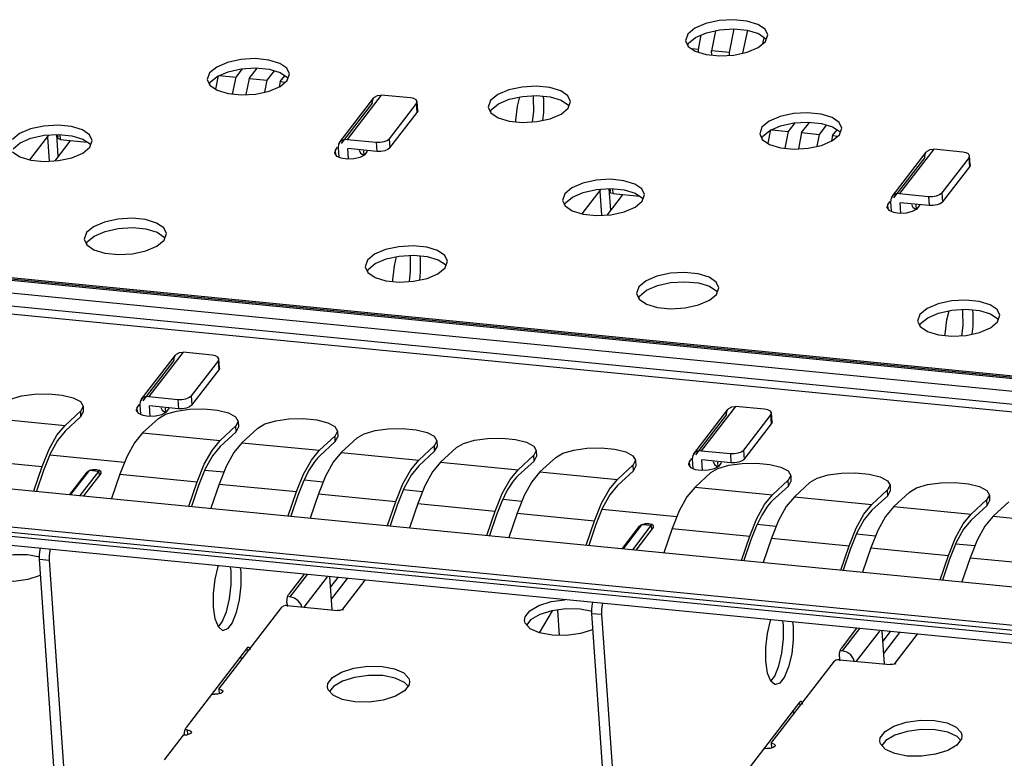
# Model space of a CAD drawing. Extents: x 0 to 1189, y 0 to 841.
# Tile 22 of 50: x 495 to 519, y 387 to 405. Entities that reach past the tile are written whole.
import ezdxf

# ---------------------------------------------------------------- set-up
doc = ezdxf.new("R2010")
doc.units = 0
doc.header["$LTSCALE"] = 65.395
doc.layers.get('0').update_dxf_attribs({"linetype": 'CONTINUOUS'})

msp = doc.modelspace()

# ---------------------------------------------------------------- linework, layer by layer
at = {"color": 7, "linetype": 'CONTINUOUS'}
for p, q in [((512.059, 404.432), (512.176, 405.01)), ((512.496, 404.979), (512.382, 404.417)), ((511.306, 404.506), (511.378, 404.861)), ((511.725, 404.963), (511.626, 404.475)), ((512.87, 404.646), (512.901, 404.801)), ((511.306, 404.506), (511.15, 404.521)), ((511.31, 404.441), (511.306, 404.506)), ((511.633, 404.37), (511.626, 404.475)), ((512.059, 404.432), (511.626, 404.475)), ((512.063, 404.365), (512.059, 404.432)), ((500.082, 403.836), (500.241, 404.041)), ((500.402, 403.804), (500.597, 404.057)), ((499.649, 403.878), (499.582, 403.545)), ((499.674, 403.876), (500.082, 403.836)), ((499.999, 403.426), (500.082, 403.836)), ((500.402, 403.804), (500.323, 403.411)), ((500.402, 403.804), (500.835, 403.762)), ((500.835, 403.762), (501.012, 403.99)), ((501.155, 403.731), (501.264, 403.872)), ((500.777, 403.473), (500.835, 403.762)), ((501.155, 403.731), (501.129, 403.601)), ((501.155, 403.731), (501.28, 403.718)), ((513.494, 402.521), (513.653, 402.726)), ((513.814, 402.49), (514.009, 402.742)), ((514.247, 402.447), (514.424, 402.676)), ((513.061, 402.564), (512.994, 402.231)), ((513.087, 402.561), (513.494, 402.521)), ((513.411, 402.112), (513.494, 402.521)), ((513.814, 402.49), (513.735, 402.097)), ((513.814, 402.49), (514.247, 402.447)), ((514.189, 402.158), (514.247, 402.447)), ((514.567, 402.416), (514.541, 402.287)), ((514.567, 402.416), (514.677, 402.558)), ((514.567, 402.416), (514.692, 402.404)), ((496.048, 402.286), (495.678, 401.805)), ((509.46, 400.972), (509.09, 400.491)), ((429.026, 400.275), (536.37, 389.754)), ((428.362, 399.414), (535.706, 388.893)), ((535.716, 388.758), (428.372, 399.28)), ((495.931, 395.385), (496.313, 395.738)), ((496.372, 395.85), (496.313, 395.738)), ((496.316, 395.596), (496.313, 395.738)), ((496.316, 395.596), (496.374, 395.708)), ((496.372, 395.85), (496.374, 395.708)), ((494.048, 395.569), (495.931, 395.385)), ((496.316, 395.596), (495.934, 395.243)), ((498.195, 395.553), (497.813, 395.2)), ((500.136, 395.481), (500.078, 395.369)), ((500.136, 395.481), (500.139, 395.339)), ((497.813, 395.2), (499.695, 395.016)), ((499.695, 395.016), (500.078, 395.369)), ((500.081, 395.227), (499.698, 394.874)), ((500.081, 395.227), (500.078, 395.369)), ((500.081, 395.227), (500.139, 395.339)), ((500.607, 395.317), (500.225, 394.964)), ((502.548, 395.245), (502.49, 395.132)), ((502.548, 395.245), (502.551, 395.103)), ((500.225, 394.964), (502.107, 394.78)), ((502.107, 394.78), (502.49, 395.132)), ((502.492, 394.99), (502.11, 394.638)), ((502.492, 394.99), (502.49, 395.132)), ((502.492, 394.99), (502.551, 395.103)), ((503.019, 395.08), (502.637, 394.728)), ((504.96, 395.009), (504.901, 394.896)), ((504.96, 395.009), (504.963, 394.867)), ((495.568, 394.695), (495.407, 394.29)), ((502.637, 394.728), (504.519, 394.543)), ((504.519, 394.543), (504.901, 394.896)), ((504.904, 394.754), (504.522, 394.401)), ((504.904, 394.754), (504.901, 394.896)), ((504.904, 394.754), (504.963, 394.867)), ((505.431, 394.844), (505.049, 394.491)), ((507.372, 394.772), (507.313, 394.66)), ((507.372, 394.772), (507.375, 394.63)), ((493.494, 394.566), (495.376, 394.382)), ((505.049, 394.491), (506.931, 394.307)), ((506.931, 394.307), (507.313, 394.66)), ((507.316, 394.518), (506.934, 394.165)), ((507.316, 394.518), (507.313, 394.66)), ((507.316, 394.518), (507.375, 394.63)), ((507.843, 394.608), (507.46, 394.255)), ((509.784, 394.536), (509.725, 394.423)), ((509.784, 394.536), (509.787, 394.394)), ((495.174, 393.792), (495.376, 394.382)), ((495.407, 394.29), (495.234, 393.786)), ((499.333, 394.326), (499.171, 393.921)), ((507.46, 394.255), (509.343, 394.07)), ((509.343, 394.07), (509.725, 394.423)), ((509.728, 394.281), (509.346, 393.928)), ((509.728, 394.281), (509.725, 394.423)), ((509.728, 394.281), (509.787, 394.394)), ((511.607, 394.239), (511.225, 393.886)), ((497.258, 394.197), (497.056, 393.607)), ((497.258, 394.197), (499.141, 394.013)), ((498.939, 393.423), (499.141, 394.013)), ((501.708, 394.008), (501.583, 393.684)), ((513.108, 393.701), (513.49, 394.054)), ((513.548, 394.167), (513.49, 394.054)), ((513.493, 393.912), (513.49, 394.054)), ((513.493, 393.912), (513.551, 394.025)), ((513.548, 394.167), (513.551, 394.025)), ((514.019, 394.002), (513.637, 393.649)), ((499.171, 393.921), (498.999, 393.417)), ((499.67, 393.961), (499.468, 393.371)), ((499.67, 393.961), (501.553, 393.776)), ((501.351, 393.187), (501.553, 393.776)), ((504.157, 393.853), (503.995, 393.448)), ((511.225, 393.886), (513.108, 393.701)), ((513.493, 393.912), (513.11, 393.559)), ((515.519, 393.465), (515.902, 393.818)), ((515.96, 393.93), (515.902, 393.818)), ((515.905, 393.676), (515.902, 393.818)), ((515.905, 393.676), (515.963, 393.788)), ((515.96, 393.93), (515.963, 393.788)), ((516.431, 393.766), (516.049, 393.413)), ((501.583, 393.684), (501.411, 393.181)), ((502.082, 393.724), (501.88, 393.135)), ((502.082, 393.724), (503.964, 393.54)), ((503.763, 392.95), (503.964, 393.54)), ((506.532, 393.535), (506.407, 393.212)), ((513.637, 393.649), (515.519, 393.465)), ((515.905, 393.676), (515.522, 393.323)), ((517.931, 393.229), (518.313, 393.581)), ((518.372, 393.694), (518.313, 393.581)), ((518.316, 393.44), (518.313, 393.581)), ((518.316, 393.44), (518.375, 393.552)), ((518.372, 393.694), (518.375, 393.552)), ((518.843, 393.53), (518.461, 393.177)), ((503.995, 393.448), (503.823, 392.944)), ((504.494, 393.488), (504.292, 392.898)), ((504.494, 393.488), (506.376, 393.303)), ((506.174, 392.714), (506.376, 393.303)), ((506.906, 393.251), (506.704, 392.662)), ((506.906, 393.251), (508.788, 393.067)), ((508.98, 393.38), (508.819, 392.975)), ((516.049, 393.413), (517.931, 393.229)), ((518.316, 393.44), (517.934, 393.087)), ((506.407, 393.212), (506.234, 392.708)), ((508.586, 392.477), (508.788, 393.067)), ((518.461, 393.177), (520.343, 392.992)), ((508.819, 392.975), (508.646, 392.472)), ((510.671, 392.882), (510.469, 392.293)), ((510.671, 392.882), (512.553, 392.698)), ((512.708, 392.93), (512.584, 392.606)), ((515.157, 392.775), (514.995, 392.37)), ((512.351, 392.108), (512.553, 392.698)), ((512.584, 392.606), (512.411, 392.103)), ((513.082, 392.646), (512.88, 392.057)), ((513.082, 392.646), (514.965, 392.462)), ((517.569, 392.539), (517.407, 392.133)), ((514.763, 391.872), (514.965, 392.462)), ((514.995, 392.37), (514.823, 391.866)), ((515.494, 392.41), (515.292, 391.82)), ((515.494, 392.41), (517.377, 392.225)), ((517.175, 391.636), (517.377, 392.225)), ((517.407, 392.133), (517.235, 391.63)), ((517.906, 392.173), (517.704, 391.584)), ((517.906, 392.173), (519.788, 391.989)), ((507.449, 390.346), (507.762, 390.884)), ((507.934, 390.285), (507.891, 390.902))]:
    msp.add_line(p, q, dxfattribs=at)
at = {"color": 6, "linetype": 'CONTINUOUS'}
for p, q in [((537.157, 394.793), (435.458, 404.761)), ((435.51, 404.73), (537.114, 394.772)), ((511.051, 404.883), (510.995, 404.721)), ((511.067, 404.658), (511.238, 404.801)), ((512.763, 404.894), (512.94, 404.775)), ((512.934, 404.698), (512.99, 404.86)), ((512.94, 404.775), (512.952, 404.75)), ((537.069, 394.74), (435.371, 404.708)), ((510.995, 404.721), (511.058, 404.584)), ((511.048, 404.606), (511.067, 404.658)), ((511.058, 404.584), (511.232, 404.465)), ((512.761, 404.555), (512.934, 404.698)), ((435.154, 404.427), (536.853, 394.459)), ((536.733, 394.147), (435.035, 404.115)), ((536.827, 393.95), (434.867, 403.943)), ((499.439, 403.937), (499.383, 403.776)), ((499.383, 403.776), (499.446, 403.638)), ((499.455, 403.713), (499.626, 403.855)), ((501.151, 403.949), (501.328, 403.829)), ((501.322, 403.753), (501.378, 403.914)), ((501.328, 403.829), (501.34, 403.804)), ((499.436, 403.66), (499.455, 403.713)), ((499.446, 403.638), (499.62, 403.519)), ((501.149, 403.61), (501.322, 403.753)), ((502.597, 402.254), (503.427, 403.331)), ((503.609, 403.402), (502.779, 402.326)), ((504.315, 403.333), (503.609, 403.402)), ((504.399, 403.316), (504.315, 403.333)), ((504.457, 403.285), (504.399, 403.316)), ((507.307, 403.338), (507.3, 403.387)), ((507.534, 403.377), (507.543, 403.315)), ((503.389, 403.201), (502.636, 402.224)), ((504.467, 403.202), (503.803, 402.341)), ((504.481, 403.243), (504.457, 403.285)), ((504.467, 403.202), (504.481, 403.243)), ((504.483, 402.978), (504.467, 403.202)), ((504.497, 403.018), (504.481, 403.243)), ((506.263, 403.268), (506.207, 403.107)), ((506.207, 403.107), (506.27, 402.97)), ((506.279, 403.044), (506.45, 403.186)), ((507.973, 402.941), (508.145, 403.084)), ((507.975, 403.28), (508.152, 403.16)), ((508.145, 403.084), (508.202, 403.245)), ((508.152, 403.16), (508.163, 403.136)), ((503.819, 402.117), (504.483, 402.978)), ((504.497, 403.019), (504.483, 402.978)), ((506.26, 402.991), (506.279, 403.044)), ((506.27, 402.97), (506.444, 402.85)), ((512.851, 402.623), (512.795, 402.461)), ((514.563, 402.634), (514.74, 402.515)), ((514.734, 402.438), (514.79, 402.6)), ((495.53, 402.431), (495.068, 401.832)), ((495.501, 402.38), (495.542, 401.797)), ((495.767, 401.921), (495.731, 402.444)), ((495.748, 402.362), (495.742, 402.444)), ((495.748, 402.361), (495.753, 402.378)), ((495.749, 402.445), (495.753, 402.378)), ((495.806, 402.442), (495.814, 402.326)), ((496.363, 402.334), (496.54, 402.214)), ((503.803, 402.341), (503.819, 402.117)), ((512.795, 402.461), (512.859, 402.324)), ((512.849, 402.345), (512.867, 402.398)), ((512.867, 402.398), (513.038, 402.54)), ((514.561, 402.295), (514.734, 402.438)), ((514.74, 402.515), (514.752, 402.49)), ((494.667, 402.098), (494.838, 402.24)), ((495.814, 402.326), (496.47, 402.261)), ((496.361, 401.995), (496.533, 402.138)), ((496.533, 402.138), (496.59, 402.3)), ((496.54, 402.214), (496.551, 402.19)), ((502.494, 402.063), (502.548, 402.133)), ((502.559, 402.125), (502.575, 401.898)), ((502.779, 402.326), (503.485, 402.257)), ((502.812, 401.853), (502.795, 402.102)), ((503.5, 402.032), (502.795, 402.102)), ((503.485, 402.257), (503.5, 402.032)), ((512.859, 402.324), (513.032, 402.205)), ((494.658, 402.024), (494.832, 401.905)), ((502.494, 402.063), (502.472, 401.998)), ((502.502, 401.949), (502.494, 402.063)), ((502.521, 401.922), (502.629, 401.874)), ((502.629, 401.874), (502.778, 401.851)), ((502.778, 401.851), (502.944, 401.859)), ((502.944, 401.859), (503.097, 401.895)), ((503.07, 402.061), (503.101, 401.993)), ((503.101, 401.993), (503.181, 401.939)), ((503.189, 401.933), (503.181, 402.048)), ((503.266, 402.025), (503.269, 402.054)), ((516.009, 400.94), (516.839, 402.016)), ((516.801, 401.886), (516.048, 400.909)), ((517.021, 402.088), (516.191, 401.011)), ((517.727, 402.019), (517.021, 402.088)), ((517.879, 401.888), (517.215, 401.027)), ((517.811, 402.001), (517.727, 402.019)), ((517.869, 401.971), (517.811, 402.001)), ((517.893, 401.928), (517.869, 401.971)), ((517.879, 401.888), (517.893, 401.928)), ((517.895, 401.663), (517.879, 401.888)), ((517.909, 401.704), (517.893, 401.928)), ((517.231, 400.802), (517.895, 401.663)), ((517.909, 401.704), (517.895, 401.663)), ((508.063, 401.008), (508.007, 400.846)), ((508.079, 400.784), (508.25, 400.926)), ((508.942, 401.117), (508.48, 400.518)), ((508.914, 401.065), (508.954, 400.483)), ((509.179, 400.607), (509.143, 401.129)), ((509.16, 401.047), (509.154, 401.13)), ((509.16, 401.047), (509.165, 401.064)), ((509.161, 401.13), (509.165, 401.064)), ((509.218, 401.128), (509.226, 401.011)), ((509.226, 401.011), (509.882, 400.947)), ((509.775, 401.02), (509.952, 400.9)), ((509.945, 400.824), (510.002, 400.985)), ((509.952, 400.9), (509.964, 400.875)), ((516.191, 401.011), (516.897, 400.942)), ((516.897, 400.942), (516.913, 400.718)), ((517.215, 401.027), (517.231, 400.802)), ((508.007, 400.846), (508.07, 400.709)), ((508.06, 400.731), (508.079, 400.784)), ((508.07, 400.709), (508.244, 400.59)), ((509.773, 400.681), (509.945, 400.824)), ((515.906, 400.749), (515.884, 400.684)), ((515.906, 400.749), (515.96, 400.819)), ((515.914, 400.634), (515.906, 400.749)), ((515.971, 400.81), (515.987, 400.583)), ((516.224, 400.538), (516.207, 400.787)), ((516.913, 400.718), (516.207, 400.787)), ((516.482, 400.747), (516.513, 400.678)), ((516.513, 400.678), (516.593, 400.624)), ((516.601, 400.618), (516.593, 400.733)), ((516.678, 400.71), (516.681, 400.739)), ((515.933, 400.608), (516.041, 400.559)), ((516.041, 400.559), (516.19, 400.537)), ((516.19, 400.537), (516.356, 400.544)), ((516.356, 400.544), (516.509, 400.581)), ((496.451, 400.062), (496.395, 399.901)), ((496.467, 399.838), (496.638, 399.98)), ((498.163, 400.074), (498.34, 399.954)), ((498.334, 399.878), (498.39, 400.039)), ((498.34, 399.954), (498.352, 399.93)), ((496.395, 399.901), (496.458, 399.763)), ((496.448, 399.785), (496.467, 399.838)), ((496.458, 399.763), (496.632, 399.644)), ((498.161, 399.735), (498.334, 399.878)), ((504.319, 399.463), (504.312, 399.512)), ((504.545, 399.502), (504.555, 399.44)), ((503.275, 399.393), (503.218, 399.232)), ((503.218, 399.232), (503.282, 399.095)), ((503.29, 399.169), (503.462, 399.311)), ((504.987, 399.405), (505.164, 399.285)), ((505.157, 399.209), (505.214, 399.371)), ((505.164, 399.285), (505.175, 399.261)), ((428.685, 399.156), (535.276, 388.709)), ((503.272, 399.116), (503.29, 399.169)), ((503.282, 399.095), (503.456, 398.975)), ((504.985, 399.066), (505.157, 399.209)), ((535.291, 388.484), (428.7, 398.931)), ((511.575, 398.759), (511.752, 398.64)), ((509.863, 398.748), (509.807, 398.586)), ((509.807, 398.586), (509.87, 398.449)), ((509.86, 398.47), (509.879, 398.523)), ((509.879, 398.523), (510.05, 398.666)), ((511.573, 398.42), (511.746, 398.563)), ((511.746, 398.563), (511.802, 398.725)), ((511.752, 398.64), (511.764, 398.615)), ((509.87, 398.449), (510.044, 398.33)), ((516.687, 398.079), (516.631, 397.917)), ((517.731, 398.149), (517.724, 398.197)), ((517.957, 398.187), (517.967, 398.126)), ((518.399, 398.09), (518.576, 397.971)), ((518.569, 397.894), (518.626, 398.056)), ((516.631, 397.917), (516.694, 397.78)), ((516.684, 397.802), (516.703, 397.854)), ((516.703, 397.854), (516.874, 397.997)), ((518.397, 397.751), (518.569, 397.894)), ((518.576, 397.971), (518.587, 397.946)), ((516.694, 397.78), (516.868, 397.661)), ((497.782, 396.011), (498.612, 397.088)), ((498.795, 397.159), (497.965, 396.083)), ((499.501, 397.09), (498.795, 397.159)), ((499.585, 397.073), (499.501, 397.09)), ((498.575, 396.958), (497.822, 395.981)), ((499.653, 396.96), (498.989, 396.098)), ((499.643, 397.042), (499.585, 397.073)), ((499.667, 397), (499.643, 397.042)), ((499.653, 396.96), (499.667, 397)), ((499.669, 396.735), (499.653, 396.96)), ((499.683, 396.776), (499.667, 397)), ((499.005, 395.874), (499.669, 396.735)), ((499.683, 396.776), (499.669, 396.735)), ((497.68, 395.82), (497.734, 395.89)), ((497.745, 395.882), (497.761, 395.655)), ((497.965, 396.083), (498.671, 396.014)), ((498.671, 396.014), (498.686, 395.789)), ((498.989, 396.098), (499.005, 395.874)), ((497.68, 395.82), (497.657, 395.755)), ((497.688, 395.706), (497.68, 395.82)), ((497.707, 395.679), (497.815, 395.631)), ((497.998, 395.61), (497.98, 395.859)), ((498.686, 395.789), (497.98, 395.859)), ((498.129, 395.616), (498.283, 395.652)), ((498.255, 395.818), (498.287, 395.75)), ((498.287, 395.75), (498.366, 395.696)), ((498.375, 395.69), (498.367, 395.805)), ((498.452, 395.782), (498.455, 395.811)), ((511.194, 394.697), (512.025, 395.773)), ((511.987, 395.644), (511.234, 394.666)), ((512.207, 395.845), (511.377, 394.769)), ((512.913, 395.776), (512.207, 395.845)), ((513.065, 395.645), (512.401, 394.784)), ((512.997, 395.758), (512.913, 395.776)), ((513.055, 395.728), (512.997, 395.758)), ((513.079, 395.686), (513.055, 395.728)), ((513.065, 395.645), (513.079, 395.686)), ((513.081, 395.421), (513.065, 395.645)), ((513.095, 395.461), (513.079, 395.685)), ((497.815, 395.631), (497.964, 395.608)), ((497.964, 395.608), (498.129, 395.616)), ((512.417, 394.559), (513.081, 395.421)), ((513.095, 395.461), (513.081, 395.421)), ((511.377, 394.769), (512.083, 394.699)), ((512.083, 394.699), (512.098, 394.475)), ((512.401, 394.784), (512.417, 394.559)), ((511.092, 394.506), (511.069, 394.441)), ((511.092, 394.506), (511.146, 394.576)), ((511.1, 394.391), (511.092, 394.506)), ((511.157, 394.567), (511.173, 394.34)), ((511.41, 394.295), (511.392, 394.544)), ((512.098, 394.475), (511.392, 394.544)), ((511.668, 394.504), (511.699, 394.435)), ((511.787, 394.375), (511.779, 394.49)), ((511.864, 394.467), (511.867, 394.496)), ((496.049, 393.706), (496.468, 394.249)), ((496.517, 394.289), (496.066, 393.705)), ((496.301, 393.681), (496.752, 394.266)), ((496.797, 394.217), (496.379, 393.674)), ((496.506, 394.275), (496.468, 394.249)), ((496.752, 394.266), (496.517, 394.289)), ((496.752, 394.266), (496.759, 394.167)), ((496.797, 394.217), (496.807, 394.245)), ((496.809, 394.217), (496.807, 394.245)), ((511.119, 394.365), (511.227, 394.316)), ((511.227, 394.316), (511.376, 394.294)), ((511.376, 394.294), (511.542, 394.301)), ((511.542, 394.301), (511.695, 394.338)), ((511.699, 394.435), (511.779, 394.381)), ((509.462, 392.392), (509.88, 392.934)), ((509.929, 392.974), (509.478, 392.39)), ((509.714, 392.367), (510.164, 392.951)), ((510.209, 392.902), (509.791, 392.359)), ((509.918, 392.961), (509.88, 392.934)), ((510.164, 392.951), (509.929, 392.974)), ((510.164, 392.951), (510.171, 392.852)), ((510.209, 392.902), (510.219, 392.931)), ((510.221, 392.903), (510.219, 392.93)), ((495.318, 392.182), (495.021, 392.239)), ((495.868, 384.1), (495.309, 392.135)), ((495.309, 392.135), (495.544, 392.112)), ((495.544, 392.112), (496.104, 384.077)), ((499.962, 391.855), (499.948, 391.948)), ((500.184, 391.925), (500.197, 391.832)), ((501.737, 391.773), (501.358, 391.281)), ((501.807, 391.766), (501.389, 391.224)), ((502.292, 391.707), (501.724, 390.971)), ((502.416, 390.903), (502.359, 391.712)), ((502.554, 391.693), (502.377, 391.463)), ((502.398, 391.162), (502.79, 391.67)), ((502.676, 390.924), (503.219, 391.628)), ((501.317, 391.082), (501.319, 391.158)), ((501.319, 391.158), (501.334, 391.231)), ((501.334, 391.231), (501.358, 391.281)), ((501.389, 391.224), (501.353, 391.228)), ((499.575, 390.688), (499.533, 390.971)), ((499.662, 388.985), (501.198, 390.976)), ((501.23, 390.998), (501.198, 390.976)), ((501.317, 391.082), (501.322, 391.01)), ((501.325, 391.01), (501.327, 390.985)), ((501.325, 391.01), (502.549, 390.89)), ((502.676, 390.924), (502.678, 390.899)), ((508.73, 390.867), (508.433, 390.924)), ((499.748, 390.613), (499.849, 390.858)), ((507.234, 390.661), (507.141, 390.542)), ((509.281, 382.785), (508.721, 390.821)), ((508.721, 390.821), (508.956, 390.798)), ((508.956, 390.798), (509.516, 382.762)), ((513.374, 390.541), (513.36, 390.634)), ((499.653, 390.492), (499.748, 390.613)), ((499.768, 390.407), (499.755, 390.409)), ((513.596, 390.611), (513.609, 390.518)), ((515.149, 390.458), (514.77, 389.967)), ((515.219, 390.452), (514.801, 389.909)), ((515.704, 390.393), (515.136, 389.657)), ((515.828, 389.589), (515.772, 390.397)), ((515.966, 390.378), (515.789, 390.148)), ((515.81, 389.847), (516.202, 390.355)), ((516.088, 389.61), (516.631, 390.313)), ((500.362, 389.99), (498.868, 388.052)), ((500.378, 389.924), (500.316, 389.93)), ((500.363, 390.007), (500.386, 390.004)), ((514.732, 389.844), (514.746, 389.916)), ((514.746, 389.916), (514.77, 389.967)), ((514.801, 389.909), (514.765, 389.913)), ((500.198, 389.759), (500.203, 389.687)), ((514.642, 389.683), (514.61, 389.662)), ((514.73, 389.768), (514.732, 389.844)), ((514.73, 389.768), (514.735, 389.695)), ((514.737, 389.696), (514.739, 389.671)), ((514.737, 389.696), (515.961, 389.576)), ((503.629, 389.534), (503.932, 389.476)), ((512.987, 389.373), (512.945, 389.657)), ((513.075, 387.671), (514.61, 389.662)), ((513.16, 389.298), (513.261, 389.544)), ((516.088, 389.61), (516.09, 389.585)), ((513.066, 389.177), (513.16, 389.298)), ((499.662, 388.985), (499.671, 388.864)), ((502.445, 389.046), (502.352, 388.927)), ((504.282, 389.089), (504.168, 388.94)), ((504.257, 389.056), (504.175, 389.147)), ((504.294, 389.173), (504.282, 389.089)), ((513.18, 389.092), (513.167, 389.094)), ((499.493, 388.863), (499.563, 388.856)), ((499.641, 388.858), (499.563, 388.856)), ((499.711, 388.877), (499.641, 388.858)), ((513.774, 388.675), (512.28, 386.738)), ((513.79, 388.609), (513.728, 388.616)), ((513.776, 388.692), (513.798, 388.69)), ((513.611, 388.444), (513.616, 388.372)), ((498.829, 387.929), (498.844, 388.002)), ((498.844, 388.002), (498.868, 388.052)), ((498.899, 387.995), (498.862, 387.998)), ((498.899, 387.995), (498.907, 387.876)), ((498.899, 387.995), (498.963, 387.979)), ((517.041, 388.22), (517.344, 388.162)), ((498.799, 387.866), (498.334, 387.263)), ((498.878, 387.868), (498.799, 387.866)), ((498.827, 387.853), (498.829, 387.929)), ((498.963, 387.979), (498.996, 387.951)), ((498.996, 387.951), (498.998, 387.941)), ((517.694, 387.775), (517.58, 387.625)), ((517.669, 387.741), (517.587, 387.833)), ((517.706, 387.859), (517.694, 387.775)), ((512.905, 387.548), (512.975, 387.541)), ((513.053, 387.543), (512.975, 387.541)), ((513.123, 387.562), (513.053, 387.543)), ((513.075, 387.671), (513.083, 387.549)), ((515.857, 387.732), (515.764, 387.613))]:
    msp.add_line(p, q, dxfattribs=at)
at = {"color": 4, "linetype": 'CONTINUOUS'}
for p, q in [((495.558, 394.668), (497.375, 394.49)), ((499.322, 394.299), (499.787, 394.254)), ((501.735, 394.063), (502.199, 394.017)), ((504.146, 393.826), (504.611, 393.781)), ((506.559, 393.59), (507.023, 393.544)), ((508.97, 393.354), (510.787, 393.175)), ((512.735, 392.985), (513.199, 392.939)), ((515.146, 392.748), (515.611, 392.703)), ((517.558, 392.512), (518.023, 392.466))]:
    msp.add_line(p, q, dxfattribs=at)
at = {"color": 6, "linetype": 'CONTINUOUS'}
for points in [[(512.99, 404.86), (512.926, 404.997), (512.753, 405.116), (512.486, 405.198), (512.16, 405.231), (511.814, 405.21), (511.49, 405.14), (511.224, 405.026), (511.051, 404.883)], [(511.238, 404.801), (511.501, 404.914), (511.822, 404.985), (512.168, 405.006), (512.495, 404.975), (512.763, 404.894)], [(511.232, 404.465), (511.499, 404.383), (511.825, 404.351), (512.171, 404.371), (512.494, 404.441), (512.761, 404.555)], [(501.378, 403.914), (501.314, 404.051), (501.141, 404.171), (500.874, 404.252), (500.548, 404.285), (500.202, 404.265), (499.878, 404.194), (499.612, 404.08), (499.439, 403.937)], [(499.626, 403.855), (499.889, 403.968), (500.21, 404.039), (500.556, 404.061), (500.883, 404.029), (501.151, 403.949)], [(499.62, 403.519), (499.887, 403.438), (500.213, 403.405), (500.559, 403.425), (500.882, 403.496), (501.149, 403.61)], [(508.202, 403.245), (508.138, 403.383), (507.964, 403.502), (507.698, 403.583), (507.372, 403.616), (507.026, 403.596), (506.702, 403.525), (506.435, 403.411), (506.263, 403.268)], [(503.389, 403.201), (503.401, 403.286), (503.427, 403.331)], [(503.427, 403.331), (503.447, 403.353), (503.519, 403.394), (503.609, 403.402)], [(506.45, 403.186), (506.713, 403.299), (507.034, 403.37), (507.38, 403.392), (507.706, 403.36), (507.975, 403.28)], [(506.877, 402.752), (506.877, 402.789), (506.916, 403.133), (506.969, 403.356)], [(507.28, 402.75), (507.309, 403.002), (507.307, 403.338)], [(507.543, 403.315), (507.544, 402.981), (507.522, 402.787)], [(506.444, 402.85), (506.71, 402.769), (507.036, 402.736), (507.382, 402.756), (507.706, 402.827), (507.973, 402.941)], [(514.79, 402.6), (514.727, 402.737), (514.553, 402.856), (514.286, 402.938), (513.96, 402.97), (513.614, 402.95), (513.291, 402.88), (513.024, 402.766), (512.851, 402.623)], [(496.59, 402.3), (496.526, 402.437), (496.352, 402.556), (496.086, 402.638), (495.76, 402.67), (495.414, 402.65), (495.09, 402.579), (494.823, 402.466), (494.651, 402.323)], [(513.038, 402.54), (513.302, 402.654), (513.622, 402.724), (513.968, 402.746), (514.295, 402.715), (514.563, 402.634)], [(494.838, 402.24), (495.101, 402.354), (495.422, 402.424), (495.768, 402.446), (496.094, 402.415), (496.363, 402.334)], [(495.814, 402.326), (495.773, 402.336), (495.75, 402.354), (495.748, 402.361)], [(503.485, 402.257), (503.582, 402.256), (503.676, 402.272), (503.753, 402.302), (503.803, 402.341)], [(502.597, 402.254), (502.571, 402.209), (502.559, 402.125)], [(502.779, 402.326), (502.689, 402.318), (502.617, 402.277), (502.597, 402.254)], [(503.819, 402.117), (503.769, 402.077), (503.691, 402.048), (503.598, 402.032), (503.5, 402.032)], [(513.032, 402.205), (513.299, 402.123), (513.625, 402.09), (513.971, 402.111), (514.295, 402.181), (514.561, 402.295)], [(494.832, 401.905), (495.098, 401.823), (495.424, 401.79), (495.77, 401.811), (496.094, 401.881), (496.361, 401.995)], [(502.472, 401.998), (502.473, 401.989), (502.521, 401.922)], [(503.097, 401.895), (503.21, 401.954), (503.266, 402.025)], [(516.801, 401.886), (516.814, 401.971), (516.839, 402.016)], [(516.839, 402.016), (516.859, 402.038), (516.932, 402.079), (517.021, 402.088)], [(510.002, 400.985), (509.938, 401.122), (509.764, 401.242), (509.498, 401.323), (509.172, 401.356), (508.826, 401.335), (508.502, 401.265), (508.236, 401.151), (508.063, 401.008)], [(508.25, 400.926), (508.513, 401.039), (508.834, 401.11), (509.18, 401.131), (509.507, 401.1), (509.775, 401.02)], [(509.226, 401.011), (509.185, 401.021), (509.162, 401.039), (509.16, 401.047)], [(516.009, 400.94), (515.984, 400.895), (515.971, 400.81)], [(516.191, 401.011), (516.102, 401.003), (516.029, 400.962), (516.009, 400.94)], [(516.897, 400.942), (516.994, 400.942), (517.088, 400.957), (517.165, 400.987), (517.215, 401.027)], [(508.244, 400.59), (508.511, 400.508), (508.837, 400.476), (509.182, 400.496), (509.506, 400.567), (509.773, 400.681)], [(515.884, 400.684), (515.885, 400.675), (515.933, 400.608)], [(516.509, 400.581), (516.622, 400.639), (516.678, 400.71)], [(517.231, 400.802), (517.181, 400.763), (517.103, 400.733), (517.01, 400.717), (516.913, 400.718)], [(498.39, 400.039), (498.326, 400.177), (498.152, 400.296), (497.886, 400.377), (497.56, 400.41), (497.214, 400.39), (496.89, 400.319), (496.624, 400.205), (496.451, 400.062)], [(496.638, 399.98), (496.901, 400.093), (497.222, 400.164), (497.568, 400.186), (497.895, 400.154), (498.163, 400.074)], [(496.632, 399.644), (496.899, 399.563), (497.225, 399.53), (497.57, 399.55), (497.894, 399.621), (498.161, 399.735)], [(505.214, 399.371), (505.15, 399.508), (504.976, 399.627), (504.71, 399.709), (504.384, 399.741), (504.038, 399.721), (503.714, 399.65), (503.447, 399.536), (503.275, 399.393)], [(503.462, 399.311), (503.725, 399.424), (504.046, 399.495), (504.391, 399.517), (504.718, 399.485), (504.987, 399.405)], [(503.889, 398.877), (503.889, 398.914), (503.928, 399.258), (503.981, 399.481)], [(504.292, 398.876), (504.32, 399.127), (504.319, 399.463)], [(504.555, 399.44), (504.556, 399.106), (504.534, 398.912)], [(503.456, 398.975), (503.722, 398.894), (504.048, 398.861), (504.394, 398.882), (504.718, 398.952), (504.985, 399.066)], [(511.802, 398.725), (511.738, 398.862), (511.565, 398.981), (511.298, 399.063), (510.972, 399.095), (510.626, 399.075), (510.302, 399.005), (510.036, 398.891), (509.863, 398.748)], [(510.05, 398.666), (510.313, 398.779), (510.634, 398.85), (510.98, 398.871), (511.307, 398.84), (511.575, 398.759)], [(510.044, 398.33), (510.311, 398.248), (510.637, 398.216), (510.983, 398.236), (511.306, 398.306), (511.573, 398.42)], [(518.626, 398.056), (518.562, 398.193), (518.388, 398.312), (518.122, 398.394), (517.796, 398.427), (517.45, 398.406), (517.126, 398.336), (516.859, 398.222), (516.687, 398.079)], [(516.874, 397.997), (517.137, 398.11), (517.458, 398.181), (517.803, 398.202), (518.13, 398.171), (518.399, 398.09)], [(517.301, 397.563), (517.301, 397.599), (517.34, 397.944), (517.393, 398.166)], [(517.704, 397.561), (517.732, 397.812), (517.731, 398.149)], [(517.967, 398.126), (517.968, 397.791), (517.946, 397.597)], [(516.868, 397.661), (517.134, 397.579), (517.46, 397.547), (517.806, 397.567), (518.13, 397.637), (518.397, 397.751)], [(498.575, 396.958), (498.587, 397.043), (498.613, 397.088)], [(498.613, 397.088), (498.633, 397.11), (498.705, 397.151), (498.795, 397.159)], [(497.783, 396.011), (497.757, 395.966), (497.745, 395.882)], [(497.965, 396.083), (497.875, 396.075), (497.803, 396.034), (497.783, 396.011)], [(498.671, 396.014), (498.768, 396.013), (498.861, 396.029), (498.939, 396.059), (498.989, 396.098)], [(497.657, 395.755), (497.659, 395.746), (497.707, 395.679)], [(498.283, 395.652), (498.396, 395.711), (498.452, 395.782)], [(499.005, 395.874), (498.954, 395.834), (498.877, 395.805), (498.783, 395.789), (498.686, 395.789)], [(511.987, 395.644), (511.999, 395.728), (512.025, 395.773)], [(512.025, 395.773), (512.045, 395.795), (512.117, 395.836), (512.207, 395.845)], [(511.195, 394.697), (511.169, 394.652), (511.157, 394.567)], [(511.377, 394.769), (511.287, 394.76), (511.215, 394.719), (511.195, 394.697)], [(512.083, 394.699), (512.18, 394.699), (512.273, 394.715), (512.351, 394.744), (512.401, 394.784)], [(511.695, 394.338), (511.808, 394.396), (511.864, 394.467)], [(512.417, 394.559), (512.366, 394.52), (512.289, 394.49), (512.196, 394.474), (512.098, 394.475)], [(496.691, 394.308), (496.602, 394.306), (496.52, 394.285)], [(496.807, 394.245), (496.804, 394.257), (496.766, 394.29), (496.691, 394.308)], [(511.069, 394.441), (511.071, 394.432), (511.119, 394.365)], [(510.103, 392.993), (510.014, 392.992), (509.932, 392.97)], [(510.219, 392.931), (510.216, 392.942), (510.178, 392.975), (510.103, 392.993)], [(495.309, 392.135), (495.31, 392.249), (495.325, 392.364), (495.335, 392.4)], [(495.571, 392.377), (495.56, 392.341), (495.545, 392.226), (495.544, 392.112)], [(495.021, 392.239), (494.677, 392.244), (494.337, 392.197)], [(499.571, 391.65), (499.644, 391.961), (499.652, 391.981)], [(500.197, 391.832), (500.199, 391.498), (500.16, 391.153), (500.086, 390.842), (499.986, 390.595), (499.871, 390.444), (499.768, 390.407)], [(499.849, 390.858), (499.923, 391.171), (499.963, 391.519), (499.962, 391.855)], [(495.336, 391.745), (495.326, 391.739), (495.03, 391.645), (494.686, 391.597), (494.341, 391.602)], [(499.533, 390.971), (499.532, 391.306), (499.571, 391.65)], [(501.594, 391.126), (501.499, 391.192), (501.389, 391.224)], [(501.677, 390.976), (501.661, 391.033), (501.594, 391.126)], [(507.088, 390.649), (507.1, 390.733), (507.214, 390.882), (507.432, 391.012), (507.729, 391.106), (508.063, 391.153)], [(501.325, 391.01), (501.275, 391.009), (501.23, 390.998)], [(502.676, 390.924), (502.648, 390.904), (502.604, 390.892), (502.549, 390.89)], [(507.749, 390.883), (507.454, 390.79), (507.234, 390.661)], [(508.433, 390.924), (508.089, 390.93), (507.749, 390.883)], [(508.721, 390.821), (508.722, 390.935), (508.737, 391.049), (508.747, 391.086)], [(508.983, 391.063), (508.972, 391.026), (508.957, 390.912), (508.956, 390.798)], [(499.755, 390.409), (499.653, 390.492), (499.575, 390.688)], [(507.225, 390.448), (507.105, 390.581), (507.088, 390.649)], [(512.983, 390.336), (513.056, 390.647), (513.064, 390.667)], [(507.753, 390.288), (507.45, 390.346), (507.225, 390.448)], [(508.748, 390.431), (508.738, 390.425), (508.442, 390.33), (508.099, 390.282), (507.753, 390.288)], [(513.609, 390.518), (513.611, 390.183), (513.572, 389.839), (513.498, 389.527), (513.398, 389.28), (513.283, 389.129), (513.18, 389.092)], [(513.261, 389.544), (513.336, 389.857), (513.375, 390.204), (513.374, 390.541)], [(512.945, 389.657), (512.944, 389.991), (512.983, 390.336)], [(500.362, 389.99), (500.382, 390.004), (500.386, 390.004)], [(500.386, 390.004), (500.401, 389.994), (500.415, 389.961)], [(500.415, 389.961), (500.418, 389.948), (500.42, 389.935)], [(515.006, 389.811), (514.911, 389.878), (514.801, 389.909)], [(514.737, 389.696), (514.687, 389.695), (514.642, 389.683)], [(515.089, 389.661), (515.073, 389.718), (515.006, 389.811)], [(502.3, 389.034), (502.312, 389.118), (502.426, 389.267), (502.644, 389.397), (502.94, 389.491), (503.284, 389.54), (503.629, 389.534)], [(503.932, 389.476), (504.157, 389.374), (504.278, 389.24), (504.294, 389.173)], [(516.088, 389.61), (516.06, 389.59), (516.016, 389.577), (515.961, 389.576)], [(503.645, 389.31), (503.301, 389.315), (502.961, 389.268), (502.666, 389.175), (502.445, 389.046)], [(504.175, 389.147), (503.949, 389.251), (503.645, 389.31)], [(513.167, 389.094), (513.065, 389.178), (512.987, 389.373)], [(499.662, 388.985), (499.727, 388.969), (499.76, 388.941), (499.762, 388.931)], [(502.437, 388.833), (502.316, 388.967), (502.3, 389.034)], [(499.762, 388.931), (499.754, 388.907), (499.711, 388.877)], [(502.965, 388.673), (502.662, 388.731), (502.437, 388.833)], [(504.168, 388.94), (503.95, 388.81), (503.654, 388.716), (503.31, 388.668), (502.965, 388.673)], [(513.774, 388.675), (513.795, 388.69), (513.798, 388.69)], [(513.798, 388.69), (513.813, 388.68), (513.827, 388.646)], [(513.827, 388.646), (513.83, 388.634), (513.832, 388.62)], [(515.712, 387.719), (515.724, 387.803), (515.838, 387.953), (516.056, 388.083), (516.352, 388.177), (516.696, 388.225), (517.041, 388.22)], [(517.057, 387.995), (516.713, 388.001), (516.373, 387.953), (516.078, 387.861), (515.857, 387.732)], [(517.587, 387.833), (517.361, 387.937), (517.057, 387.995)], [(517.344, 388.162), (517.569, 388.059), (517.69, 387.926), (517.706, 387.859)], [(498.998, 387.941), (498.99, 387.917), (498.947, 387.886), (498.878, 387.868)], [(513.075, 387.671), (513.139, 387.655), (513.172, 387.626), (513.174, 387.617)], [(513.174, 387.617), (513.166, 387.592), (513.123, 387.562)], [(515.849, 387.519), (515.729, 387.652), (515.712, 387.719)], [(516.377, 387.358), (516.074, 387.416), (515.849, 387.519)], [(517.58, 387.625), (517.362, 387.496), (517.066, 387.401), (516.722, 387.353), (516.377, 387.358)]]:
    msp.add_lwpolyline(points, dxfattribs=at)
at = {"color": 7, "linetype": 'CONTINUOUS'}
for points in [[(494.431, 395.922), (494.604, 396.024), (494.869, 396.101), (495.19, 396.145), (495.537, 396.153), (495.864, 396.121), (496.131, 396.055), (496.307, 395.961), (496.372, 395.85)], [(498.195, 395.553), (498.368, 395.655), (498.633, 395.732), (498.955, 395.776), (499.301, 395.784), (499.628, 395.752), (499.896, 395.686), (500.072, 395.592), (500.136, 395.481)], [(500.607, 395.317), (500.78, 395.418), (501.045, 395.496), (501.367, 395.54), (501.713, 395.547), (502.04, 395.516), (502.308, 395.449), (502.484, 395.356), (502.548, 395.245)], [(495.376, 394.382), (495.546, 394.808), (495.733, 395.147), (495.931, 395.385)], [(495.934, 395.243), (495.746, 395.017), (495.568, 394.695)], [(497.813, 395.2), (497.616, 394.962), (497.429, 394.623), (497.258, 394.197)], [(503.019, 395.08), (503.192, 395.182), (503.457, 395.259), (503.779, 395.304), (504.125, 395.311), (504.452, 395.279), (504.72, 395.213), (504.896, 395.12), (504.96, 395.009)], [(499.141, 394.013), (499.311, 394.439), (499.498, 394.778), (499.695, 395.016)], [(500.225, 394.964), (500.028, 394.726), (499.84, 394.387), (499.67, 393.961)], [(505.431, 394.844), (505.604, 394.945), (505.869, 395.023), (506.19, 395.067), (506.537, 395.075), (506.864, 395.043), (507.131, 394.976), (507.308, 394.883), (507.372, 394.772)], [(499.698, 394.874), (499.511, 394.648), (499.333, 394.326)], [(501.553, 393.776), (501.723, 394.203), (501.91, 394.541), (502.107, 394.78)], [(502.637, 394.728), (502.44, 394.49), (502.252, 394.151), (502.082, 393.724)], [(507.843, 394.608), (508.016, 394.709), (508.281, 394.786), (508.602, 394.831), (508.949, 394.838), (509.276, 394.807), (509.543, 394.74), (509.719, 394.647), (509.784, 394.536)], [(501.987, 394.501), (501.844, 394.282), (501.708, 394.008)], [(502.11, 394.638), (502.069, 394.597), (502.028, 394.551), (501.987, 394.501)], [(503.964, 393.54), (504.135, 393.966), (504.322, 394.305), (504.519, 394.543)], [(505.049, 394.491), (504.851, 394.253), (504.664, 393.914), (504.494, 393.488)], [(511.607, 394.239), (511.781, 394.34), (512.045, 394.417), (512.367, 394.462), (512.714, 394.469), (513.041, 394.438), (513.308, 394.371), (513.484, 394.278), (513.548, 394.167)], [(504.522, 394.401), (504.335, 394.175), (504.157, 393.853)], [(506.376, 393.303), (506.546, 393.73), (506.734, 394.069), (506.931, 394.307)], [(507.46, 394.255), (507.263, 394.017), (507.076, 393.678), (506.906, 393.251)], [(514.019, 394.002), (514.192, 394.104), (514.457, 394.181), (514.779, 394.226), (515.125, 394.233), (515.452, 394.201), (515.72, 394.135), (515.896, 394.041), (515.96, 393.93)], [(506.81, 394.028), (506.667, 393.809), (506.532, 393.535)], [(506.934, 394.165), (506.892, 394.124), (506.851, 394.079), (506.81, 394.028)], [(508.788, 393.067), (508.958, 393.493), (509.146, 393.832), (509.343, 394.07)], [(516.431, 393.766), (516.604, 393.867), (516.869, 393.945), (517.191, 393.989), (517.537, 393.996), (517.864, 393.965), (518.132, 393.898), (518.308, 393.805), (518.372, 393.694)], [(509.346, 393.928), (509.158, 393.702), (508.98, 393.38)], [(511.225, 393.886), (511.028, 393.648), (510.841, 393.309), (510.671, 392.882)], [(512.553, 392.698), (512.723, 393.124), (512.91, 393.463), (513.108, 393.701)], [(513.11, 393.559), (513.069, 393.519), (513.028, 393.473), (512.987, 393.423)], [(513.637, 393.649), (513.44, 393.411), (513.252, 393.073), (513.082, 392.646)], [(512.987, 393.423), (512.844, 393.204), (512.708, 392.93)], [(514.965, 392.462), (515.135, 392.888), (515.322, 393.227), (515.519, 393.465)], [(515.522, 393.323), (515.335, 393.097), (515.157, 392.775)], [(516.049, 393.413), (515.852, 393.175), (515.664, 392.836), (515.494, 392.41)], [(517.377, 392.225), (517.547, 392.652), (517.734, 392.991), (517.931, 393.229)], [(517.934, 393.087), (517.747, 392.861), (517.569, 392.539)], [(518.461, 393.177), (518.263, 392.939), (518.076, 392.6), (517.906, 392.173)]]:
    msp.add_lwpolyline(points, dxfattribs=at)

doc.saveas('drawing.dxf')
